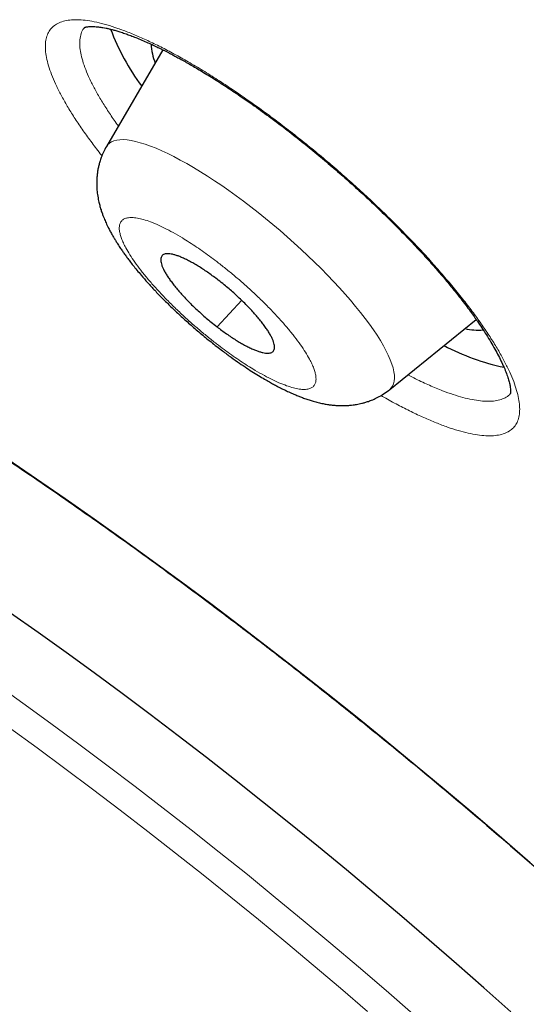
# Model space of a CAD drawing. Header units: millimetres. Extents: x 8 to 578, y 12 to 587.
# Tile 31 of 156: x 483.59 to 487.73, y 209.42 to 217.49. Entities that reach past the tile are written whole.
import ezdxf

# ---------------------------------------------------------------- set-up
doc = ezdxf.new("R2010")
doc.units = ezdxf.units.MM

msp = doc.modelspace()

# ---------------------------------------------------------------- linework, layer by layer
at = {"color": 7, "linetype": 'Continuous', "lineweight": 30}
for p, q in [((484.7583, 217.2386), (484.2958, 216.4466)), ((486.6149, 214.4571), (487.3226, 215.0309))]:
    msp.add_line(p, q, dxfattribs=at)
at = {"color": 252, "linetype": 'Continuous', "lineweight": 0}
msp.add_line((485.2019, 214.9705), (485.4032, 215.1877), dxfattribs=at)
at = {"color": 252, "linetype": 'Continuous', "lineweight": 0, "flags": 128}
for points in [[(486.6149, 214.4571), (486.6278, 214.4697), (486.639, 214.4858), (486.6472, 214.5045), (486.6524, 214.5256), (486.6545, 214.5491), (486.6536, 214.575), (486.6496, 214.6032), (486.6426, 214.6335), (486.6326, 214.6661), (486.6196, 214.7006), (486.6036, 214.7372), (486.5847, 214.7756), (486.563, 214.8157), (486.5384, 214.8576), (486.5111, 214.901), (486.4811, 214.9458), (486.4485, 214.992), (486.4133, 215.0394), (486.3758, 215.0879), (486.3359, 215.1374), (486.2938, 215.1877), (486.2495, 215.2387), (486.2033, 215.2903), (486.1552, 215.3423), (486.1053, 215.3947), (486.0537, 215.4472), (486.0007, 215.4998), (485.9462, 215.5523), (485.8906, 215.6046), (485.8338, 215.6565), (485.7762, 215.7079), (485.7177, 215.7587), (485.6586, 215.8088), (485.5989, 215.858), (485.539, 215.9061), (485.4789, 215.9532), (485.4187, 215.9989), (485.3587, 216.0433), (485.2989, 216.0863), (485.2396, 216.1276), (485.1808, 216.1672), (485.1228, 216.2051), (485.0657, 216.241), (485.0096, 216.2749), (484.9546, 216.3068), (484.901, 216.3365), (484.8488, 216.364), (484.7983, 216.3891), (484.7494, 216.4119), (484.7024, 216.4323), (484.6573, 216.4502), (484.6144, 216.4655), (484.5736, 216.4783), (484.5351, 216.4885), (484.499, 216.496), (484.4654, 216.5009), (484.4343, 216.5032), (484.4059, 216.5028), (484.3803, 216.4997), (484.3574, 216.494), (484.3373, 216.4856), (484.3202, 216.4746), (484.306, 216.461), (484.2958, 216.4466)], [(483.4879, 213.8857), (483.7224, 213.727), (483.9581, 213.5647), (484.195, 213.399), (484.4327, 213.23), (484.6712, 213.0578), (484.9103, 212.8825), (485.1498, 212.7043), (485.3896, 212.5232), (485.6295, 212.3395), (485.8693, 212.1532), (486.1089, 211.9644), (486.3481, 211.7733), (486.5867, 211.58), (486.8246, 211.3846), (487.0617, 211.1873), (487.2977, 210.9883), (487.5325, 210.7875), (487.7659, 210.5853)], [(486.8083, 209.3411), (486.5848, 209.5356), (486.3598, 209.7288), (486.1337, 209.9204), (485.9065, 210.1103), (485.6784, 210.2985), (485.4496, 210.4847), (485.2202, 210.6688), (484.9903, 210.8507), (484.7602, 211.0304), (484.53, 211.2076), (484.2998, 211.3822), (484.0698, 211.5542), (483.8402, 211.7234), (483.6111, 211.8896), (483.3826, 212.0529)], [(486.4346, 209.3642), (486.2128, 209.5547), (485.9898, 209.7437), (485.7657, 209.9311), (485.5407, 210.1166), (485.315, 210.3003), (485.0888, 210.4819), (484.8621, 210.6613), (484.6351, 210.8385), (484.408, 211.0133), (484.181, 211.1855), (483.9542, 211.3551), (483.7277, 211.522), (483.5017, 211.686)]]:
    msp.add_lwpolyline(points, dxfattribs=at)
at = {"color": 7, "linetype": 'Continuous', "lineweight": 30, "flags": 128}
msp.add_lwpolyline([(487.6054, 209.3617), (487.385, 209.5587), (487.163, 209.7545), (486.9394, 209.9491), (486.7145, 210.1422), (486.4884, 210.3338), (486.2612, 210.5238), (486.0331, 210.7119), (485.8042, 210.8981), (485.5748, 211.0822), (485.345, 211.2642), (485.1149, 211.4438), (484.8846, 211.621), (484.6544, 211.7957), (484.4245, 211.9676), (484.1948, 212.1368), (483.9657, 212.3031), (483.7373, 212.4663), (483.5097, 212.6264)], dxfattribs=at)
at = {"color": 7, "linetype": 'Continuous', "lineweight": 30}
for centre, radius, start, end in [((486.1002, 218.069), 1.8893, 200.47255, 216.65706), ((485.1243, 217.3042), 0.4627, 182.35025, 202.01996), ((487.3378, 215.4134), 0.4697, 256.76397, 275.22237), ((487.952, 216.5054), 1.9091, 242.13021, 257.86931)]:
    msp.add_arc(centre, radius, start, end, dxfattribs=at)
at = {"color": 252, "linetype": 'Continuous', "lineweight": 0}
for points, knots in [([(484.2594, 216.3714), (484.2584, 216.3726), (484.2292, 216.4088), (484.1773, 216.4777), (484.1047, 216.5775), (484.0396, 216.6739), (483.9812, 216.7672), (483.9307, 216.8561), (483.8878, 216.9402), (483.853, 217.0188), (483.8261, 217.0923), (483.8073, 217.1606), (483.7968, 217.2236), (483.7949, 217.2801), (483.8011, 217.3301), (483.8153, 217.3731), (483.8377, 217.4095), (483.8685, 217.439), (483.9078, 217.4616), (483.9551, 217.4769), (484.0097, 217.485), (484.0712, 217.4858), (484.1397, 217.4793), (484.2153, 217.4655), (484.2981, 217.4443), (484.3873, 217.4159), (484.482, 217.3807), (484.5816, 217.3387), (484.6858, 217.2903), (484.7946, 217.2353), (484.9078, 217.1738), (485.025, 217.1062), (485.1451, 217.0331), (485.2674, 216.9548), (485.3912, 216.8717), (485.5165, 216.7839), (485.6432, 216.6917), (485.728, 216.627), (485.7705, 216.5945)], [0, 0, 0, 0, 0.0009685, 0.029317, 0.0576451, 0.0860716, 0.1147142, 0.1436889, 0.1719968, 0.2002468, 0.2285507, 0.2570243, 0.285786, 0.3149558, 0.343303, 0.3715659, 0.3998661, 0.4283289, 0.4570817, 0.4862524, 0.5148185, 0.5432113, 0.571556, 0.599978, 0.6286013, 0.6575469, 0.6862591, 0.7147576, 0.7431541, 0.7715579, 0.8000749, 0.8288068, 0.8575101, 0.8860215, 0.9144347, 0.942842, 0.9713343, 1, 1, 1, 1]), ([(484.3941, 216.6149), (484.3911, 216.6189), (484.3642, 216.6551), (484.3198, 216.7207), (484.2614, 216.8112), (484.2109, 216.8979), (484.1677, 216.9806), (484.1325, 217.0588), (484.1057, 217.1313), (484.0877, 217.1968), (484.0781, 217.2551), (484.076, 217.3104), (484.084, 217.3613), (484.0977, 217.3994), (484.1125, 217.4162), (484.1169, 217.4212)], [0, 0, 0, 0, 0.010434, 0.093855, 0.177855, 0.262434, 0.347592, 0.433329, 0.519644, 0.603972, 0.68462, 0.765269, 0.86204, 0.958811, 1, 1, 1, 1]), ([(485.7705, 216.5945), (485.8132, 216.5612), (485.8984, 216.4948), (486.0252, 216.3914), (486.1503, 216.2859), (486.2737, 216.1781), (486.3952, 216.0682), (486.5141, 215.9568), (486.6294, 215.8449), (486.7403, 215.7333), (486.8466, 215.6224), (486.9481, 215.512), (487.0448, 215.4024), (487.1363, 215.2939), (487.2221, 215.1873), (487.3012, 215.0836), (487.3731, 214.9836), (487.4378, 214.8872), (487.4953, 214.7945), (487.5458, 214.7052), (487.5889, 214.6202), (487.6238, 214.5403), (487.6503, 214.4666), (487.6684, 214.3989), (487.6783, 214.3373), (487.6801, 214.2811), (487.6738, 214.2309), (487.659, 214.1874), (487.636, 214.1514), (487.605, 214.1225), (487.5662, 214.1008), (487.5194, 214.0859), (487.465, 214.0781), (487.403, 214.0776), (487.3342, 214.0846), (487.2588, 214.0988), (487.1769, 214.1203), (487.0889, 214.1487), (486.995, 214.184), (486.8954, 214.2264), (486.7908, 214.2754), (486.6815, 214.3312), (486.5986, 214.3756), (486.5513, 214.4031), (486.5428, 214.4081)], [0, 0, 0, 0, 0.024463, 0.04878, 0.073027, 0.097281, 0.121622, 0.14613, 0.17051, 0.19472, 0.218844, 0.24297, 0.267189, 0.291596, 0.316147, 0.340441, 0.364577, 0.388661, 0.412797, 0.437091, 0.461843, 0.486251, 0.510423, 0.534466, 0.558486, 0.582587, 0.607364, 0.631795, 0.65598, 0.68002, 0.704015, 0.728058, 0.752686, 0.777027, 0.801177, 0.825236, 0.849302, 0.873476, 0.897665, 0.921874, 0.946211, 0.970531, 0.994707, 1, 1, 1, 1]), ([(485.1985, 214.8312), (485.2188, 214.8156), (485.2593, 214.7847), (485.3197, 214.7411), (485.3792, 214.6999), (485.438, 214.6612), (485.5024, 214.621), (485.5713, 214.5809), (485.6426, 214.5432), (485.7094, 214.5121), (485.7711, 214.4876), (485.8271, 214.47), (485.8682, 214.4614), (485.8974, 214.4583), (485.9176, 214.4578), (485.936, 214.4591), (485.9572, 214.4631), (485.9788, 214.472), (485.9973, 214.4885), (486.0087, 214.5112), (486.0127, 214.5378), (486.011, 214.5668), (486.0048, 214.5967), (485.9941, 214.6299), (485.9787, 214.6663), (485.9567, 214.7102), (485.9263, 214.7623), (485.8855, 214.8234), (485.8375, 214.8882), (485.7827, 214.9561), (485.7222, 215.0259), (485.6674, 215.0852), (485.6214, 215.1327), (485.5856, 215.1686), (485.5487, 215.2047), (485.5001, 215.2508), (485.4394, 215.3064), (485.3659, 215.3706), (485.2908, 215.433), (485.2198, 215.4891), (485.1539, 215.5389), (485.0936, 215.5826), (485.034, 215.6239), (484.9752, 215.6626), (484.9107, 215.7028), (484.8419, 215.7429), (484.7706, 215.7806), (484.7038, 215.8117), (484.642, 215.8362), (484.586, 215.8538), (484.545, 215.8624), (484.5158, 215.8655), (484.4956, 215.8661), (484.4772, 215.8647), (484.4559, 215.8607), (484.4343, 215.8519), (484.4158, 215.8353), (484.4044, 215.8126), (484.4005, 215.786), (484.4022, 215.7571), (484.4084, 215.7271), (484.4191, 215.6939), (484.4344, 215.6575), (484.4565, 215.6136), (484.4869, 215.5615), (484.5276, 215.5004), (484.5757, 215.4356), (484.6304, 215.3677), (484.6909, 215.2979), (484.7457, 215.2386), (484.7918, 215.1911), (484.8275, 215.1552), (484.8645, 215.1191), (484.913, 215.073), (484.9738, 215.0173), (485.0474, 214.9532), (485.1224, 214.8907), (485.173, 214.8511), (485.1985, 214.8312)], [0, 0, 0, 0, 0.012056, 0.024015, 0.035945, 0.047917, 0.059999, 0.076304, 0.092457, 0.108631, 0.124998, 0.141303, 0.157456, 0.165533, 0.173636, 0.181787, 0.190008, 0.205043, 0.219963, 0.234903, 0.249999, 0.262042, 0.273994, 0.285925, 0.297904, 0.309999, 0.326304, 0.342457, 0.358631, 0.374998, 0.391303, 0.407456, 0.415533, 0.423636, 0.431787, 0.440008, 0.455043, 0.469963, 0.484903, 0.499999, 0.512042, 0.523994, 0.535925, 0.547904, 0.559999, 0.576304, 0.592457, 0.608631, 0.624998, 0.641303, 0.657456, 0.665533, 0.673636, 0.681787, 0.690008, 0.705043, 0.719963, 0.734903, 0.749999, 0.762042, 0.773994, 0.785925, 0.797904, 0.809999, 0.826304, 0.842457, 0.858631, 0.874998, 0.891303, 0.907456, 0.915533, 0.923636, 0.931787, 0.940008, 0.955058, 0.969984, 0.984919, 1, 1, 1, 1]), ([(487.6035, 214.4241), (487.603, 214.4234), (487.5944, 214.4112), (487.5696, 214.3944), (487.5289, 214.3747), (487.4796, 214.3634), (487.4233, 214.3595), (487.3602, 214.3631), (487.2907, 214.3737), (487.2155, 214.3913), (487.135, 214.4155), (487.0441, 214.448), (486.942, 214.4904), (486.8463, 214.5343), (486.7849, 214.5662), (486.7633, 214.5774)], [0, 0, 0, 0, 0.005368, 0.092036, 0.177951, 0.263113, 0.347522, 0.431179, 0.514082, 0.596233, 0.67763, 0.758275, 0.854048, 0.948736, 1, 1, 1, 1])]:
    msp.add_open_spline(points, degree=3, knots=knots, dxfattribs=at)
at = {"color": 7, "linetype": 'Continuous', "lineweight": 30}
for points, knots in [([(484.1165, 217.4215), (484.1164, 217.4215), (484.1164, 217.4214), (484.117, 217.4217), (484.1187, 217.4223), (484.122, 217.4235), (484.1275, 217.425), (484.135, 217.4266), (484.1451, 217.4281), (484.158, 217.4293), (484.1739, 217.4299), (484.1918, 217.4296), (484.2105, 217.4284), (484.2295, 217.4266), (484.2485, 217.424), (484.2691, 217.4207), (484.292, 217.4164), (484.3174, 217.4108), (484.3438, 217.4043), (484.373, 217.3963), (484.4075, 217.3859), (484.4452, 217.3735), (484.4856, 217.359), (484.5274, 217.343), (484.5739, 217.3241), (484.6217, 217.3034), (484.6673, 217.2827), (484.7072, 217.2638), (484.7409, 217.2473), (484.7686, 217.2335), (484.7924, 217.2214), (484.8159, 217.2092), (484.8424, 217.1953), (484.8738, 217.1786), (484.9101, 217.1588), (484.951, 217.1359), (484.9953, 217.1107), (485.059, 217.0734), (485.1429, 217.0226), (485.2488, 216.9557), (485.3646, 216.8793), (485.4903, 216.7927), (485.6241, 216.6964), (485.7581, 216.5957), (485.8898, 216.4925), (486.0182, 216.388), (486.1427, 216.283), (486.263, 216.1778), (486.3807, 216.0714), (486.4971, 215.9625), (486.6134, 215.8498), (486.7289, 215.7336), (486.8329, 215.6247), (486.9255, 215.524), (487.0062, 215.4329), (487.0812, 215.345), (487.1442, 215.2682), (487.1954, 215.2033), (487.2368, 215.1493), (487.2731, 215.1004), (487.3049, 215.0563), (487.3368, 215.0108), (487.3708, 214.9607), (487.4077, 214.9037), (487.4437, 214.8452), (487.4768, 214.7879), (487.5068, 214.7322), (487.5337, 214.6778), (487.557, 214.6253), (487.5754, 214.5777), (487.5889, 214.5363), (487.5978, 214.5015), (487.6029, 214.4738), (487.6047, 214.4556), (487.6051, 214.4447), (487.6051, 214.4375), (487.6047, 214.4314), (487.604, 214.427), (487.6036, 214.4249), (487.6034, 214.4241), (487.6035, 214.4242), (487.6035, 214.4242)], [0, 0, 0, 0, 0.002302, 0.00688, 0.011441, 0.019673, 0.02762, 0.035729, 0.043814, 0.053058, 0.063381, 0.073384, 0.082578, 0.090956, 0.098613, 0.105806, 0.114703, 0.123245, 0.131664, 0.140179, 0.150116, 0.161705, 0.171484, 0.182196, 0.193844, 0.205868, 0.216475, 0.225527, 0.233019, 0.238947, 0.243752, 0.248404, 0.253996, 0.260528, 0.268002, 0.276421, 0.285484, 0.294673, 0.314305, 0.334452, 0.355116, 0.379229, 0.403831, 0.428152, 0.45206, 0.475468, 0.498396, 0.520857, 0.54298, 0.565621, 0.588946, 0.612955, 0.637647, 0.656619, 0.675981, 0.69517, 0.712914, 0.726033, 0.738194, 0.749398, 0.759644, 0.769061, 0.781822, 0.796266, 0.811908, 0.827387, 0.842798, 0.85919, 0.876609, 0.893494, 0.909389, 0.924946, 0.940113, 0.953852, 0.960595, 0.968575, 0.977641, 0.986187, 0.993768, 0.998269, 1, 1, 1, 1]), ([(476.7274, 216.275), (476.7288, 216.2766), (476.7319, 216.2802), (476.739, 216.2884), (476.7485, 216.2987), (476.7609, 216.3114), (476.7751, 216.3248), (476.7907, 216.3385), (476.8069, 216.3517), (476.8235, 216.3645), (476.8397, 216.3763), (476.8574, 216.3884), (476.8762, 216.4006), (476.8958, 216.4124), (476.9132, 216.4223), (476.929, 216.4308), (476.9445, 216.4387), (476.9641, 216.4482), (476.9896, 216.4598), (477.0219, 216.473), (477.0581, 216.4862), (477.0988, 216.4993), (477.1435, 216.5117), (477.1926, 216.5232), (477.2385, 216.5321), (477.2799, 216.5388), (477.3157, 216.5437), (477.352, 216.5478), (477.3872, 216.5511), (477.4195, 216.5535), (477.4485, 216.5551), (477.4739, 216.5562), (477.4945, 216.5569), (477.5105, 216.5572), (477.5225, 216.5574), (477.5328, 216.5576), (477.5434, 216.5576), (477.5563, 216.5577), (477.5726, 216.5576), (477.5923, 216.5574), (477.6188, 216.5569), (477.651, 216.5559), (477.6876, 216.5542), (477.7235, 216.5521), (477.7578, 216.5496), (477.7905, 216.5469), (477.823, 216.5438), (477.8552, 216.5405), (477.8871, 216.5369), (477.9182, 216.5331), (477.956, 216.5281), (478.0036, 216.5213), (478.0627, 216.512), (478.1289, 216.5005), (478.2025, 216.4865), (478.2834, 216.4697), (478.3719, 216.4497), (478.4681, 216.4263), (478.573, 216.3988), (478.6787, 216.3691), (478.7842, 216.3376), (478.8884, 216.305), (478.9965, 216.2694), (479.1046, 216.2322), (479.2079, 216.1952), (479.3047, 216.1594), (479.3947, 216.1251), (479.4781, 216.0924), (479.5553, 216.0615), (479.6257, 216.0328), (479.6892, 216.0065), (479.745, 215.983), (479.7929, 215.9626), (479.8308, 215.9462), (479.8597, 215.9337), (479.8806, 215.9246), (479.8992, 215.9165), (479.9184, 215.908), (479.9458, 215.8959), (479.9825, 215.8796), (480.0278, 215.8593), (480.0766, 215.8373), (480.128, 215.8138), (480.182, 215.7888), (480.2582, 215.7533), (480.3591, 215.7055), (480.488, 215.6431), (480.6266, 215.5745), (480.7736, 215.5002), (480.9267, 215.4211), (481.0854, 215.3373), (481.2498, 215.2487), (481.4208, 215.1546), (481.6103, 215.0482), (481.8196, 214.9281), (482.0499, 214.7928), (482.29, 214.6485), (482.5399, 214.4948), (482.7998, 214.3314), (483.0557, 214.167), (483.3065, 214.0025), (483.5512, 213.8391), (483.8029, 213.6679), (484.0615, 213.4889), (484.3263, 213.3022), (484.5955, 213.1091), (484.8672, 212.9107), (485.153, 212.6984), (485.4529, 212.4717), (485.7665, 212.23), (486.0805, 211.9836), (486.3945, 211.7326), (486.7082, 211.4773), (487.0211, 211.2181), (487.3329, 210.9551), (487.6431, 210.6888), (487.9514, 210.4193), (488.2574, 210.1471), (488.5608, 209.8724), (488.861, 209.5956), (489.1578, 209.3169), (489.4506, 209.0369), (489.7392, 208.7556), (490.0232, 208.4736), (490.3021, 208.1912), (490.5756, 207.9087), (490.8433, 207.6265), (491.1047, 207.345), (491.3368, 207.0897), (491.5403, 206.8613), (491.715, 206.662), (491.8812, 206.469), (492.0381, 206.2838), (492.186, 206.1062), (492.3227, 205.9394), (492.4488, 205.7828), (492.5651, 205.6363), (492.6745, 205.4963), (492.7771, 205.3628), (492.8815, 205.225), (492.9864, 205.0841), (493.0906, 204.9415), (493.1857, 204.8088), (493.2723, 204.6859), (493.3508, 204.5725), (493.4216, 204.4685), (493.4839, 204.3755), (493.5382, 204.2931), (493.585, 204.2213), (493.6196, 204.1676), (493.6438, 204.1296), (493.6595, 204.1048), (493.6757, 204.0792), (493.6941, 204.05), (493.7161, 204.0147), (493.7419, 203.9731), (493.7713, 203.9253), (493.8041, 203.8713), (493.8392, 203.8129), (493.8869, 203.7323), (493.9451, 203.6319), (494.0235, 203.4925), (494.1088, 203.3346), (494.1983, 203.1597), (494.2662, 203.0187), (494.3161, 202.9095), (494.3514, 202.8296), (494.3859, 202.7484), (494.42, 202.6646), (494.4536, 202.5777), (494.4865, 202.4877), (494.5181, 202.3952), (494.5478, 202.3007), (494.57, 202.2232), (494.586, 202.1626), (494.5969, 202.1188), (494.6071, 202.0749), (494.6166, 202.0309), (494.6254, 201.9868), (494.6333, 201.9435), (494.6398, 201.9034), (494.6449, 201.8684), (494.6487, 201.8395), (494.6514, 201.8162), (494.6533, 201.7993), (494.6546, 201.7858), (494.6559, 201.7729), (494.6573, 201.7569), (494.6588, 201.7378), (494.6605, 201.7116), (494.6621, 201.6798), (494.6631, 201.6442), (494.6632, 201.6105), (494.6627, 201.5789), (494.6616, 201.5493), (494.6596, 201.5166), (494.6566, 201.4818), (494.6523, 201.446), (494.6476, 201.4145), (494.6426, 201.3865), (494.6374, 201.3612), (494.6323, 201.3394), (494.6275, 201.3209), (494.6232, 201.3053), (494.6189, 201.2908), (494.6147, 201.2774), (494.6104, 201.2644), (494.6061, 201.252), (494.6013, 201.2391), (494.5961, 201.2255), (494.5898, 201.2102), (494.5825, 201.1934), (494.574, 201.1751), (494.5641, 201.1554), (494.5531, 201.1349), (494.5405, 201.1134), (494.5275, 201.093), (494.5146, 201.0747), (494.5033, 201.06), (494.4938, 201.0483), (494.4889, 201.0425), (494.4866, 201.0398)], [0, 0, 0, 0, 0.001405, 0.003107, 0.005107, 0.007407, 0.010007, 0.01226, 0.014686, 0.017053, 0.019273, 0.021346, 0.024159, 0.026648, 0.028812, 0.03065, 0.032425, 0.034384, 0.037668, 0.041367, 0.045414, 0.049635, 0.054232, 0.05901, 0.063968, 0.067068, 0.070235, 0.07345, 0.076438, 0.079109, 0.081461, 0.083494, 0.085209, 0.086333, 0.08726, 0.08799, 0.088721, 0.089698, 0.090924, 0.092398, 0.09412, 0.096784, 0.099469, 0.102009, 0.104404, 0.106655, 0.108761, 0.111058, 0.113154, 0.115104, 0.11719, 0.120532, 0.124243, 0.128325, 0.132778, 0.137601, 0.142699, 0.148154, 0.153967, 0.160138, 0.165332, 0.170756, 0.176402, 0.181897, 0.187019, 0.191689, 0.196, 0.199953, 0.203547, 0.206838, 0.209758, 0.212305, 0.21448, 0.216284, 0.21744, 0.218366, 0.219095, 0.219926, 0.220934, 0.222758, 0.224792, 0.22693, 0.229171, 0.231517, 0.233967, 0.239025, 0.244476, 0.250313, 0.256401, 0.262685, 0.269048, 0.275601, 0.282344, 0.289276, 0.297775, 0.306543, 0.31558, 0.324885, 0.334459, 0.344302, 0.352902, 0.361698, 0.370689, 0.379875, 0.389256, 0.398774, 0.408313, 0.417868, 0.428811, 0.439776, 0.450764, 0.461774, 0.472807, 0.483863, 0.494941, 0.506042, 0.517166, 0.528312, 0.539481, 0.550673, 0.561887, 0.573123, 0.584383, 0.595664, 0.606968, 0.618295, 0.629644, 0.641016, 0.65241, 0.660762, 0.669008, 0.676989, 0.684704, 0.692151, 0.699332, 0.705858, 0.712148, 0.7182, 0.724015, 0.729593, 0.736363, 0.742748, 0.748748, 0.754361, 0.75959, 0.764432, 0.768889, 0.772693, 0.776135, 0.77916, 0.780441, 0.781629, 0.782769, 0.784171, 0.785892, 0.787932, 0.790292, 0.792971, 0.795958, 0.799043, 0.805136, 0.811275, 0.820663, 0.830157, 0.839755, 0.844317, 0.848904, 0.853671, 0.858711, 0.864022, 0.869677, 0.87561, 0.881821, 0.888311, 0.891315, 0.894375, 0.897492, 0.900664, 0.903892, 0.907177, 0.910321, 0.912986, 0.915236, 0.917071, 0.918491, 0.919287, 0.920334, 0.921647, 0.923225, 0.925069, 0.928221, 0.931336, 0.934316, 0.937161, 0.939871, 0.942446, 0.946331, 0.949863, 0.953042, 0.955908, 0.958587, 0.961085, 0.962921, 0.964647, 0.966261, 0.967764, 0.969157, 0.970642, 0.972005, 0.973583, 0.975376, 0.977384, 0.979607, 0.982044, 0.984697, 0.987379, 0.990488, 0.993304, 0.995828, 0.998059, 1, 1, 1, 1]), ([(484.2958, 216.4466), (484.2873, 216.4311), (484.2714, 216.4023), (484.2541, 216.3601), (484.2419, 216.3241), (484.2332, 216.2919), (484.2266, 216.2613), (484.2214, 216.2291), (484.2173, 216.1907), (484.2157, 216.1478), (484.2174, 216.1006), (484.2226, 216.0516), (484.2308, 216.0064), (484.2408, 215.9649), (484.251, 215.9301), (484.2618, 215.8983), (484.2717, 215.872), (484.2804, 215.8505), (484.2888, 215.8309), (484.2978, 215.8111), (484.3083, 215.7892), (484.3213, 215.7635), (484.3365, 215.7352), (484.3527, 215.7067), (484.3684, 215.6803), (484.3862, 215.6518), (484.4052, 215.6225), (484.4255, 215.5927), (484.4446, 215.5657), (484.4649, 215.5377), (484.4883, 215.5066), (484.5153, 215.472), (484.5461, 215.4339), (484.5852, 215.3872), (484.6334, 215.3321), (484.6917, 215.2687), (484.7554, 215.2026), (484.8247, 215.134), (484.8993, 215.0634), (484.9793, 214.9913), (485.0641, 214.9183), (485.1535, 214.8451), (485.2385, 214.7791), (485.3162, 214.7218), (485.3831, 214.6745), (485.4444, 214.633), (485.501, 214.5963), (485.5526, 214.5644), (485.5988, 214.537), (485.6375, 214.515), (485.6663, 214.4992), (485.6871, 214.4881), (485.7039, 214.4793), (485.7239, 214.469), (485.7497, 214.4562), (485.7826, 214.4404), (485.8183, 214.4243), (485.8535, 214.4094), (485.8863, 214.3964), (485.9195, 214.384), (485.9538, 214.3724), (485.9911, 214.3609), (486.0297, 214.3506), (486.0679, 214.342), (486.1036, 214.3355), (486.1358, 214.3309), (486.1665, 214.3277), (486.1997, 214.3256), (486.2361, 214.325), (486.2713, 214.3263), (486.301, 214.3289), (486.3246, 214.332), (486.345, 214.3353), (486.3651, 214.3391), (486.3877, 214.3443), (486.413, 214.3511), (486.4432, 214.3608), (486.4787, 214.3745), (486.5205, 214.3942), (486.5675, 214.4211), (486.5984, 214.4446), (486.6149, 214.4571)], [0, 0, 0, 0, 0.014185, 0.026346, 0.036492, 0.044638, 0.053125, 0.061982, 0.071551, 0.085223, 0.098075, 0.112287, 0.12843, 0.139777, 0.151836, 0.162655, 0.171169, 0.178233, 0.184916, 0.191517, 0.199156, 0.208603, 0.21954, 0.229922, 0.239371, 0.247906, 0.26053, 0.270891, 0.279996, 0.290197, 0.301598, 0.314197, 0.327994, 0.342985, 0.364438, 0.386784, 0.41, 0.434097, 0.459084, 0.484973, 0.511775, 0.539504, 0.568176, 0.590242, 0.611181, 0.630326, 0.647676, 0.664971, 0.680003, 0.692767, 0.703255, 0.708681, 0.713478, 0.719842, 0.728266, 0.738776, 0.752454, 0.764033, 0.774372, 0.785342, 0.797369, 0.808797, 0.822196, 0.835503, 0.84677, 0.856811, 0.865938, 0.875579, 0.887046, 0.898109, 0.906858, 0.913502, 0.918655, 0.924361, 0.930629, 0.937964, 0.946044, 0.956267, 0.968657, 0.983231, 1, 1, 1, 1]), ([(485.2113, 215.3533), (485.1984, 215.3631), (485.1726, 215.3827), (485.1337, 215.4106), (485.0949, 215.4371), (485.057, 215.4616), (485.0204, 215.4838), (484.9852, 215.5036), (484.9512, 215.5212), (484.9192, 215.5362), (484.8894, 215.5484), (484.8619, 215.5579), (484.8364, 215.5647), (484.8138, 215.5686), (484.7941, 215.5696), (484.7773, 215.5677), (484.7633, 215.5629), (484.7526, 215.5552), (484.7452, 215.5447), (484.741, 215.5316), (484.7402, 215.5158), (484.7426, 215.4974), (484.7484, 215.4768), (484.7573, 215.454), (484.7696, 215.4288), (484.785, 215.4018), (484.8033, 215.3732), (484.8243, 215.3433), (484.8484, 215.3117), (484.8749, 215.2791), (484.9037, 215.2459), (484.9344, 215.2122), (484.9675, 215.1777), (485.0021, 215.1433), (485.0382, 215.1091), (485.0752, 215.0754), (485.1135, 215.042), (485.1559, 215.0066), (485.1855, 214.9833), (485.2019, 214.9705)], [0, 0, 0, 0, 0.0263712, 0.0529254, 0.0800572, 0.1073885, 0.1338552, 0.1605071, 0.1874457, 0.214777, 0.2411482, 0.2677024, 0.2948342, 0.3221655, 0.3485367, 0.3750909, 0.4022227, 0.429554, 0.4560207, 0.4826726, 0.5096112, 0.5369425, 0.5633136, 0.5898679, 0.6169997, 0.644331, 0.6707021, 0.6974496, 0.7243882, 0.7517195, 0.7781862, 0.8048381, 0.8317767, 0.859108, 0.8855747, 0.9122266, 0.9391652, 0.9664965, 1, 1, 1, 1]), ([(485.2019, 214.9705), (485.2147, 214.9607), (485.2406, 214.9411), (485.2794, 214.9132), (485.3182, 214.8867), (485.3561, 214.8622), (485.3928, 214.84), (485.428, 214.8202), (485.4619, 214.8026), (485.4939, 214.7876), (485.5238, 214.7754), (485.5513, 214.7659), (485.5767, 214.7591), (485.5994, 214.7552), (485.6191, 214.7542), (485.6359, 214.7561), (485.6498, 214.7609), (485.6605, 214.7686), (485.668, 214.7791), (485.6721, 214.7922), (485.673, 214.808), (485.6705, 214.8264), (485.6647, 214.847), (485.6558, 214.8698), (485.6436, 214.895), (485.6282, 214.922), (485.6098, 214.9506), (485.5888, 214.9806), (485.5648, 215.0121), (485.5383, 215.0446), (485.5095, 215.0779), (485.4788, 215.1116), (485.4457, 215.1461), (485.411, 215.1805), (485.375, 215.2147), (485.338, 215.2484), (485.2996, 215.2818), (485.2573, 215.3172), (485.2276, 215.3405), (485.2113, 215.3533)], [0, 0, 0, 0, 0.026371, 0.052925, 0.080057, 0.107388, 0.133855, 0.160507, 0.187446, 0.214777, 0.241148, 0.267702, 0.294834, 0.322165, 0.348537, 0.375091, 0.402223, 0.429554, 0.456021, 0.482673, 0.509611, 0.536942, 0.563314, 0.589868, 0.617, 0.644331, 0.670798, 0.69745, 0.724388, 0.751719, 0.778091, 0.804838, 0.831777, 0.859108, 0.885479, 0.912227, 0.939165, 0.966496, 1, 1, 1, 1])]:
    msp.add_open_spline(points, degree=3, knots=knots, dxfattribs=at)

doc.saveas('drawing.dxf')
